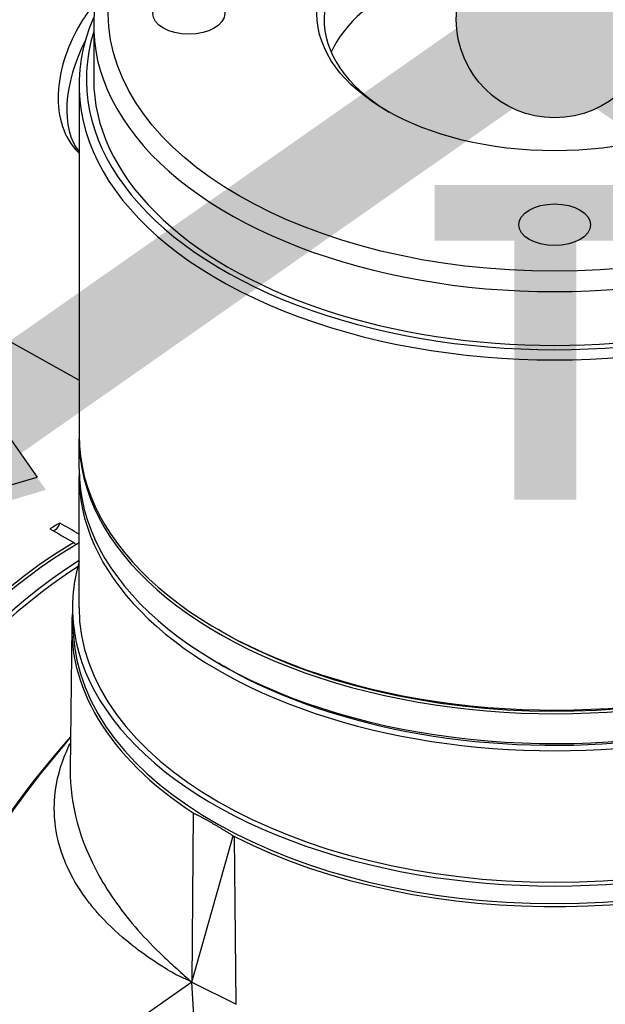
# Model space of a CAD drawing. Header units: millimetres. Extents: x 0 to 3390, y 0 to 1680.
# Tile 178 of 194: x 2007 to 2047, y 1342 to 1409. Entities that reach past the tile are written whole.
import ezdxf

# ---------------------------------------------------------------- set-up
doc = ezdxf.new("R2010")
doc.units = ezdxf.units.MM
doc.header["$LTSCALE"] = 0.2
for name, color, linetype in [('01_Object Line', 4, 'Continuous'), ('07_Special Line2', 76, 'Continuous'), ('12_Before Rev.Num.', 5, 'Continuous')]:
    doc.layers.add(name, color=color, linetype=linetype)
doc.layers.add('14_Mark', color=7, linetype='Continuous', true_color=0xe03c31)
doc.styles.add('Rainbow-5.0 Style', font='malgunsl.ttf')

# ---------------------------------------------------------------- blocks, each defined once
blk = doc.blocks.new('A$C2453ee8b')
for p, q in [((106.942, 753.158), (106.942, 749.484)), ((105.942, 749.075), (105.942, 725.152)), ((88.672, 738.603), (105.942, 728.918)), ((105.942, 722.866), (105.942, 724.907)), ((105.942, 713.395), (105.942, 722.376)), ((105.552, 711.701), (105.499, 712.925)), ((105.439, 712.124), (105.334, 702.337)), ((115.673, 711.762), (115.461, 711.884)), ((115.726, 709.445), (115.461, 709.598)), ((113.733, 699.374), (113.646, 687.811)), ((113.646, 687.811), (116.485, 697.791)), ((116.669, 686.29), (116.567, 697.75)), ((113.646, 687.811), (91.985, 672.611)), ((113.646, 687.811), (116.669, 686.29)), ((115.385, 660.259), (113.646, 687.811))]:
    blk.add_line(p, q)
for centre, major_axis in [((138.442, 753.974), (30.5, 0)), ((138.442, 753.974), (16.25, 0)), ((113.442, 753.974), (-2.458, 0)), ((138.442, 739.541), (-2.458, 0))]:
    blk.add_ellipse(centre, major_axis=major_axis, ratio=0.57735)
for centre, major_axis, ratio, start_param, end_param in [((138.442, 753.158), (-31.5, 0), 0.57735, 5.497787, 10.210176), ((138.442, 753.566), (-15.75, 0), 0.57735, 2.371944, 7.052834), ((138.442, 749.075), (-15.75, 0), 0.57735, 3.3911, 6.033678), ((138.442, 749.075), (-32.5, 0), 0.57735, 6.032538, 9.675425), ((138.442, 749.484), (32, 0), 0.57735, 2.964585, 6.460193), ((110.511, 750.504), (-3.825, -6.625), 0.57735, 4.795003, 6.062583), ((138.442, 749.484), (-31.5, 0), 0.57735, 0, 3.141593), ((138.442, 725.152), (-32.5, 0), 0.57735, 0, 2.34081), ((138.442, 724.907), (-32.5, 0), 0.57735, 6.276658, 8.623995), ((138.442, 722.376), (32.5, 0), 0.57735, 3.128538, 6.29624), ((138.442, 722.866), (-32.5, 0), 0.57735, 0, 2.340809), ((104.288, 692.043), (16.486, 28.555), 0.57735, 0.770965, 0.799831), ((104.288, 719.088), (-0.25, -0.433), 0.57735, 0.480471, 2.044297), ((-2921.677, -992.199), (-4293.696, 11.537), 0.563678, 3.931296, 3.931729), ((3149.324, 2512.994), (4292.848, 87.769), 0.579097, 3.911965, 3.912503), ((106.056, 691.023), (-16.45, -28.492), 0.57735, 3.931913, 6.25849), ((105.92, 691.101), (-16.498, -28.575), 0.57735, 3.941624, 5.437137), ((107.117, 690.41), (-16.476, -28.538), 0.57735, 3.977447, 6.449076), ((138.442, 713.395), (32.952, 0), 0.57735, 2.975702, 6.449076), ((107.117, 690.41), (-16.25, -28.146), 0.57735, 3.98251, 6.283185), ((138.442, 712.006), (-33.004, 0), 0.57735, 6.225481, 7.007947), ((138.442, 713.395), (32.5, 0), 0.57735, 3.141593, 6.283185), ((138.442, 712.17), (32.9, 0), 0.57735, 3.166288, 6.25849), ((138.442, 724.907), (-32.2, 0), 0.57735, 0.785398, 2.34383), ((138.442, 722.458), (-32, 0), 0.57735, 0.822688, 1.795306), ((114.895, 685.919), (-16.25, -28.146), 0.57735, 4.354934, 6.285361), ((113.413, 686.775), (12.625, 21.867), 0.57735, 1.248623, 1.24863), ((114.966, 685.879), (12.625, 21.867), 0.57735, 1.317897, 1.31793), ((138.442, 712.013), (32.996, 0), 0.57735, 3.987641, 5.483154), ((114.966, 685.879), (12.625, 21.867), 0.57735, 1.397892, 1.397895), ((138.442, 690.614), (-31, 0), 0.57735, 6.095077, 6.095194), ((138.442, 690.614), (-31, 0), 0.57735, 6.197013, 6.197016), ((110.242, 690.614), (-1.5, 0), 0.57735, 4.945602, 4.953305), ((110.242, 690.614), (-1.5, 0), 0.57735, 5.916537, 5.916591), ((110.242, 690.41), (1.25, 0), 0.57735, 1.616607, 1.626803), ((110.242, 690.41), (1.25, 0), 0.57735, 2.721859, 2.721901), ((110.242, 690.41), (-1.25, 0), 0.57735, 2.527066, 2.533244), ((110.242, 690.614), (1.5, 0), 0.57735, 5.469778, 5.474523), ((138.442, 690.614), (-26.3, 0), 0.57735, 0.146248, 0.14625), ((138.442, 690.124), (-25.3, 0), 0.57735, 0.144489, 0.14559), ((138.442, 690.614), (-25.3, 0), 0.57735, 0.190176, 0.190557)]:
    blk.add_ellipse(centre, major_axis=major_axis, ratio=ratio, start_param=start_param, end_param=end_param)
for points, knots in [([(107.059, 754.727), (106.752, 754.357), (106.467, 753.963), (105.77, 752.864), (105.404, 752.128), (104.843, 750.613), (104.65, 749.835), (104.478, 748.283), (104.5, 747.508), (104.825, 746.093), (105.102, 745.442), (105.663, 744.723), (105.797, 744.575), (105.942, 744.437)], [3.715584, 3.715584, 3.715584, 3.715584, 3.930358, 3.930358, 4.289879, 4.289879, 4.651687, 4.651687, 5.017185, 5.017185, 5.343512, 5.343512, 5.433714, 5.433714, 5.433714, 5.433714]), ([(105.579, 717.842), (105.601, 717.814), (105.625, 717.787), (105.674, 717.737), (105.7, 717.714), (105.726, 717.692)], [0.20137985, 0.20137985, 0.20137985, 0.20137985, 0.21152011, 0.21152011, 0.22146498, 0.22146498, 0.22146498, 0.22146498]), ([(113.646, 687.811), (113.575, 687.849), (113.495, 687.888), (113.407, 687.93), (113.364, 687.951), (113.318, 687.972), (113.27, 687.994), (113.222, 688.016), (113.201, 688.025), (113.121, 688.061), (112.799, 688.204), (112.6, 688.301), (112.593, 688.305), (112.581, 688.311), (112.314, 688.456), (111.824, 688.756), (111.789, 688.778), (111.753, 688.8), (111.716, 688.823), (111.679, 688.846), (111.623, 688.882), (111.602, 688.895), (111.096, 689.213), (110.629, 689.532), (110.198, 689.847), (110.054, 689.952), (109.932, 690.043), (109.778, 690.161), (109.682, 690.235), (109.587, 690.309), (109.494, 690.383), (108.695, 691.019), (108.01, 691.659), (107.427, 692.294), (107.319, 692.412), (107.214, 692.53), (107.112, 692.647), (107.061, 692.706), (107.012, 692.765), (106.962, 692.824), (106.913, 692.882), (106.881, 692.922), (106.818, 693), (106.711, 693.131), (106.609, 693.262), (106.51, 693.393), (105.647, 694.539), (105.09, 695.65), (104.745, 696.686), (104.479, 697.486), (104.339, 698.242), (104.282, 698.943), (104.273, 699.065), (104.265, 699.186), (104.261, 699.305), (104.258, 699.364), (104.256, 699.423), (104.255, 699.482), (104.254, 699.541), (104.253, 699.577), (104.253, 699.656), (104.252, 699.817), (104.256, 699.977), (104.264, 700.135), (104.317, 701.227), (104.562, 702.255), (104.936, 703.207), (104.986, 703.335), (105.04, 703.465), (105.099, 703.597), (105.164, 703.747), (105.235, 703.899), (105.311, 704.054), (105.325, 704.082), (105.339, 704.11), (105.353, 704.138)], [0, 0, 0, 0, 0.0039062, 0.0039062, 0.0039062, 0.0058594, 0.0058594, 0.0058594, 0.0078125, 0.0078125, 0.0078125, 0.015625, 0.015625, 0.015625, 0.0292969, 0.0292969, 0.0292969, 0.0302734, 0.0302734, 0.0302734, 0.03125, 0.03125, 0.03125, 0.0546875, 0.0546875, 0.0546875, 0.0625, 0.0625, 0.0625, 0.067396, 0.067396, 0.067396, 0.109375, 0.109375, 0.109375, 0.1171875, 0.1171875, 0.1171875, 0.1210937, 0.1210937, 0.1210937, 0.125, 0.125, 0.125, 0.1316087, 0.1316087, 0.1316087, 0.1895961, 0.1895961, 0.1895961, 0.234375, 0.234375, 0.234375, 0.2421875, 0.2421875, 0.2421875, 0.2460937, 0.2460937, 0.2460937, 0.25, 0.25, 0.25, 0.2579031, 0.2579031, 0.2579031, 0.3125, 0.3125, 0.3125, 0.3198476, 0.3198476, 0.3198476, 0.328125, 0.328125, 0.328125, 0.3296171, 0.3296171, 0.3296171, 0.3296171]), ([(91.985, 672.611), (91.985, 673.755), (91.985, 677.851), (94.844, 687.534), (96.508, 691.401), (100.216, 697.884), (102.066, 700.551), (104.085, 702.97)], [-5.722857, -5.722857, -5.722857, -5.722857, -3.799086, -3.799086, -2.534774, -2.534774, -1.560336, -1.560336, -1.560336, -1.560336]), ([(105.334, 702.337), (105.311, 699.963), (105.984, 697.481), (107.304, 695.097), (108.014, 693.814), (108.908, 692.558), (109.971, 691.356), (110.502, 690.754), (111.076, 690.166), (111.689, 689.585), (111.997, 689.293), (112.314, 689.004), (112.639, 688.709), (112.966, 688.412), (113.302, 688.109), (113.646, 687.811)], [0.758418, 0.758418, 0.758418, 0.758418, 0.8746284, 0.8746284, 0.8746284, 0.9371963, 0.9371963, 0.9371963, 0.9685093, 0.9685093, 0.9685093, 0.9842127, 0.9842127, 0.9842127, 1, 1, 1, 1])]:
    blk.add_open_spline(points, degree=3, knots=knots)
for points in [[(116.674, 708.916), (116.328, 709.103), (116.006, 709.283), (115.726, 709.445)], [(104.085, 702.97), (104.508, 703.476), (104.932, 703.995), (105.358, 704.527)]]:
    blk.add_open_spline(points, degree=3)
for points, weights in [([(113.733, 699.374), (115.11, 698.676), (116.485, 697.791)], [1.21788987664, 1.22010971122, 1.21801018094]), ([(116.485, 697.791), (116.526, 697.771), (116.567, 697.75)], [1.21378259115, 1.21379366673, 1.21380150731])]:
    blk.add_rational_spline(points, weights, degree=2)
blk = doc.blocks.new('A$C2445ef60')
h = blk.add_hatch(color=256)
h.dxf.hatch_style = 1
h.paths.add_polyline_path([(9.6, 0, 1), (-9.6, 0, 1)])
at = {"layer": '14_Mark'}
h = blk.add_hatch(color=256, dxfattribs=at)
h.dxf.hatch_style = 1
h.paths.add_polyline_path([(-77.311, -54.134), (-49.657, -45.908), (-60.123, -30.96)])
blk.add_circle((0, 0), 9.6)
at = {"layer": '07_Special Line2', "const_width": 9.6}
blk.add_lwpolyline([(54.89, -38.434), (0, 0)], dxfattribs=at)
at = {"layer": '12_Before Rev.Num.', "const_width": 9.6}
blk.add_lwpolyline([(0, 67.008), (0, 0)], dxfattribs=at)
at = {"layer": '14_Mark'}
for p in [(-59.251, -32.206), (-73.574, -51.517)]:
    blk.add_line(p, (-50.529, -44.662), dxfattribs=at)
at = {"layer": '14_Mark', "const_width": 9.6}
blk.add_lwpolyline([(-54.89, -38.434), (0, 0)], dxfattribs=at)
at = {"insert": (-12.502, -31.518), "char_height": 30.72, "attachment_point": 4, "style": 'Rainbow-5.0 Style'}
blk.add_mtext('{\\fMalgun Gothic Semilight|b1|i0|c129|p50;T}', dxfattribs=at)

msp = doc.modelspace()

# ---------------------------------------------------------------- block references
at = {"xscale": 0.7, "yscale": 0.7, "zscale": 0.7}
msp.add_blockref('A$C2445ef60', (2043.067, 1409.364), dxfattribs=at)
at = {"layer": '01_Object Line'}
msp.add_blockref('A$C2453ee8b', (1904.625, 655.797), dxfattribs=at)

doc.saveas('drawing.dxf')
